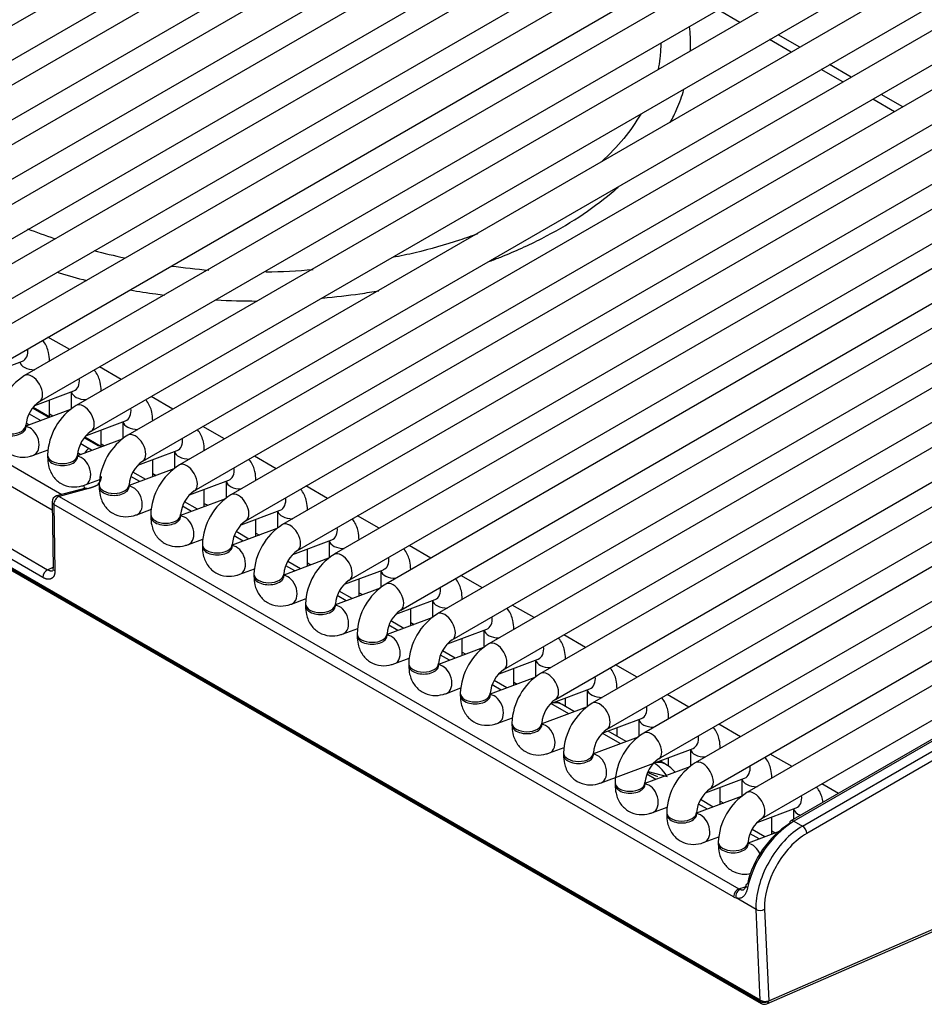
# Model space of a CAD drawing. Header units: millimetres. Extents: x 0 to 200, y 0 to 287.
# Tile 21 of 78: x 158.41 to 162.19, y 85 to 89.12. Entities that reach past the tile are written whole.
import ezdxf

# ---------------------------------------------------------------- set-up
doc = ezdxf.new("R2010")
doc.units = ezdxf.units.MM
doc.layers.add('148.255_BW4C_CTM', color=7, linetype='Continuous')
doc.layers.add('Standard', color=7, linetype='Continuous')

# ---------------------------------------------------------------- blocks, each defined once
blk = doc.blocks.new('SE3')
at = {"layer": '148.255_BW4C_CTM', "color": 7, "linetype": 'Continuous'}
for p, q in [((161.7001, 91.0085), (157.1392, 88.3753)), ((157.2017, 88.2671), (161.7626, 90.9003)), ((161.9157, 90.884), (157.3549, 88.2508)), ((157.4174, 88.1426), (161.9782, 90.7758)), ((162.1314, 90.7595), (157.5706, 88.1263)), ((157.6331, 88.0181), (162.1939, 90.6513)), ((162.3471, 90.635), (157.7862, 88.0018)), ((157.8487, 87.8935), (162.4096, 90.5267)), ((162.5627, 90.5105), (158.0019, 87.8773)), ((158.0644, 87.769), (162.6252, 90.4022)), ((162.7784, 90.386), (158.2176, 87.7528)), ((158.2801, 87.6445), (162.8409, 90.2777)), ((162.9941, 90.2615), (158.4332, 87.6283)), ((158.4957, 87.52), (163.0566, 90.1532)), ((163.2097, 90.1369), (158.6489, 87.5037)), ((158.7114, 87.3955), (163.2722, 90.0287)), ((163.4254, 90.0124), (158.8646, 87.3792)), ((158.9271, 87.271), (163.4879, 89.9042)), ((163.6411, 89.8879), (159.0802, 87.2547)), ((159.1427, 87.1464), (163.7036, 89.7797)), ((163.8567, 89.7634), (159.2959, 87.1302)), ((159.3584, 87.0219), (163.9192, 89.6551)), ((161.5084, 85.0171), (153.4828, 89.6507)), ((153.4833, 89.646), (161.509, 85.0124)), ((153.4884, 89.637), (161.514, 85.0033)), ((164.0724, 89.6389), (159.5116, 87.0057)), ((159.5741, 86.8974), (164.1349, 89.5306)), ((164.2881, 89.5144), (159.7272, 86.8812)), ((159.7897, 86.7729), (164.3506, 89.4061)), ((164.5037, 89.3898), (159.9429, 86.7566)), ((160.0054, 86.6484), (164.5662, 89.2816)), ((164.7194, 89.2653), (160.1586, 86.6321)), ((160.2211, 86.5239), (164.7819, 89.1571)), ((161.4226, 89.1051), (161.3319, 89.1575)), ((164.8822, 89.1103), (160.3742, 86.5076)), ((161.6733, 89.0009), (161.5827, 89.0532)), ((161.6382, 88.9806), (161.5476, 89.0329)), ((160.4367, 86.3994), (164.886, 88.9681)), ((161.889, 88.8763), (161.7983, 88.9287)), ((161.8539, 88.8561), (161.7632, 88.9084)), ((164.8887, 88.865), (160.5899, 86.3831)), ((162.1047, 88.7518), (162.014, 88.8042)), ((162.0696, 88.7316), (161.9789, 88.7839)), ((160.6524, 86.2748), (164.8925, 88.7228)), ((164.8952, 88.6197), (160.8056, 86.2586)), ((160.8681, 86.1503), (164.8989, 88.4775)), ((164.9016, 88.3744), (161.0212, 86.1341)), ((161.0837, 86.0258), (164.8922, 88.2246)), ((164.8962, 88.1222), (161.2369, 86.0095)), ((156.9364, 88.0857), (158.5893, 87.1314)), ((158.5489, 87.0663), (156.8968, 88.0201)), ((161.2994, 85.9013), (164.9587, 88.014)), ((156.4979, 87.99), (158.5295, 86.817)), ((165.1119, 87.9977), (161.4526, 85.885)), ((158.5097, 86.7842), (156.4781, 87.9572)), ((161.5151, 85.7768), (165.1744, 87.8895)), ((158.6218, 87.7371), (158.5311, 87.7895)), ((165.1207, 87.7785), (161.6365, 85.7669)), ((165.1332, 87.7773), (161.649, 85.7657)), ((161.6849, 85.7449), (165.1691, 87.7565)), ((165.1868, 87.7259), (161.7026, 85.7143)), ((158.2602, 87.6274), (158.4239, 87.6886)), ((158.5376, 87.6885), (158.5376, 87.6888)), ((158.8375, 87.6126), (158.7468, 87.665)), ((158.4758, 87.5029), (158.6396, 87.5641)), ((158.6283, 87.5599), (158.6283, 87.4891)), ((158.7533, 87.564), (158.7533, 87.5643)), ((158.5376, 87.4559), (158.5376, 87.526)), ((159.0531, 87.4881), (158.9625, 87.5404)), ((158.6256, 87.4872), (158.4386, 87.4173)), ((158.5352, 87.4534), (158.467, 87.4928)), ((158.5393, 87.4549), (158.4689, 87.4956)), ((158.4521, 87.4687), (158.5008, 87.4406)), ((158.5376, 87.4679), (158.5519, 87.4597)), ((158.6915, 87.3784), (158.8553, 87.4396)), ((158.8439, 87.4354), (158.8439, 87.3646)), ((158.9689, 87.4395), (158.9689, 87.4398)), ((158.4386, 87.4129), (158.4386, 87.421)), ((158.452, 87.4223), (158.4394, 87.4296)), ((158.7533, 87.331), (158.7533, 87.4015)), ((159.2688, 87.3636), (159.1781, 87.4159)), ((158.8412, 87.3627), (158.6543, 87.2928)), ((158.7411, 87.3346), (158.6827, 87.3683)), ((158.749, 87.3338), (158.6846, 87.371)), ((158.471, 87.296), (158.5318, 87.3187)), ((158.6678, 87.3442), (158.7034, 87.3236)), ((158.7533, 87.3434), (158.7676, 87.3351)), ((158.9072, 87.2539), (159.0709, 87.3151)), ((159.0596, 87.3108), (159.0596, 87.2401)), ((159.1846, 87.315), (159.1846, 87.3153)), ((158.5293, 87.2965), (158.5293, 87.2883)), ((158.6543, 87.2883), (158.6543, 87.2965)), ((158.6677, 87.2978), (158.6551, 87.3051)), ((158.9689, 87.2053), (158.9689, 87.2769)), ((159.4845, 87.2391), (159.3938, 87.2914)), ((159.0569, 87.2382), (158.8699, 87.1683)), ((158.6867, 87.1715), (158.7474, 87.1942)), ((158.9153, 87.1853), (158.8777, 87.207)), ((158.9397, 87.1944), (158.8861, 87.2253)), ((158.9689, 87.2189), (158.9832, 87.2106)), ((159.1228, 87.1294), (159.2866, 87.1906)), ((159.2753, 87.1863), (159.2753, 87.1155)), ((159.4003, 87.1904), (159.4003, 87.1908)), ((158.6894, 87.1582), (158.5669, 87.1254)), ((158.7005, 87.1565), (158.5779, 87.1236)), ((158.6833, 87.1566), (158.683, 87.1703)), ((158.7449, 87.172), (158.7449, 87.1638)), ((158.8699, 87.1638), (158.8699, 87.172)), ((159.1846, 87.0808), (159.1846, 87.1524)), ((159.7001, 87.1145), (159.6095, 87.1669)), ((158.5779, 87.1236), (161.4193, 85.4831)), ((159.2726, 87.1136), (159.0856, 87.0438)), ((158.5483, 87.1009), (158.5526, 86.8228)), ((158.5557, 87.09), (158.56, 86.8119)), ((161.397, 85.4495), (158.5557, 87.09)), ((158.9023, 87.0469), (158.9631, 87.0697)), ((159.131, 87.0607), (159.0933, 87.0825)), ((159.1554, 87.0699), (159.1018, 87.1008)), ((159.1846, 87.0944), (159.1989, 87.0861)), ((159.3385, 87.0048), (159.5023, 87.066)), ((159.4909, 87.0618), (159.4909, 86.991)), ((159.6159, 87.0659), (159.6159, 87.0662)), ((158.9606, 87.0475), (158.9606, 87.0393)), ((159.0856, 87.0393), (159.0856, 87.0475)), ((159.4003, 86.9562), (159.4003, 87.0279)), ((159.9158, 86.99), (159.8251, 87.0424)), ((159.4882, 86.9891), (159.3013, 86.9192)), ((159.118, 86.9224), (159.1788, 86.9451)), ((159.3467, 86.9362), (159.309, 86.958)), ((159.3711, 86.9453), (159.3174, 86.9763)), ((159.4003, 86.9698), (159.4146, 86.9616)), ((159.5542, 86.8803), (159.7179, 86.9415)), ((159.8316, 86.9414), (159.8316, 86.9417)), ((159.1763, 86.923), (159.1763, 86.9148)), ((159.3013, 86.9148), (159.3013, 86.923)), ((159.6159, 86.8317), (159.6159, 86.9034)), ((159.7066, 86.9373), (159.7066, 86.8665)), ((160.1315, 86.8655), (160.0408, 86.9179)), ((159.7039, 86.8646), (159.5169, 86.7947)), ((158.5295, 86.817), (158.5525, 86.8269)), ((159.3337, 86.7979), (159.3944, 86.8206)), ((159.5624, 86.8117), (159.5247, 86.8335)), ((159.5867, 86.8208), (159.5331, 86.8518)), ((159.6159, 86.8453), (159.6302, 86.8371)), ((159.7699, 86.7558), (159.9336, 86.817)), ((160.0473, 86.8169), (160.0473, 86.8172)), ((159.3919, 86.7985), (159.3919, 86.7903)), ((159.5169, 86.7903), (159.5169, 86.7985)), ((159.8316, 86.7072), (159.8316, 86.7789)), ((159.9223, 86.8128), (159.9223, 86.742)), ((160.3471, 86.741), (160.2565, 86.7933)), ((159.9196, 86.7401), (159.7326, 86.6702)), ((159.5493, 86.6734), (159.6101, 86.6961)), ((159.778, 86.6872), (159.7403, 86.7089)), ((159.8024, 86.6963), (159.7488, 86.7273)), ((159.8316, 86.7208), (159.8459, 86.7126)), ((159.9855, 86.6313), (160.1493, 86.6925)), ((160.2629, 86.6924), (160.2629, 86.6927)), ((159.6076, 86.6739), (159.6076, 86.6658)), ((159.7326, 86.6658), (159.7326, 86.6739)), ((160.0473, 86.5827), (160.0473, 86.6544)), ((160.1379, 86.6883), (160.1379, 86.6175)), ((160.5628, 86.6165), (160.4721, 86.6688)), ((160.1352, 86.6156), (159.9483, 86.5457)), ((159.765, 86.5489), (159.8258, 86.5716)), ((159.9937, 86.5627), (159.956, 86.5844)), ((160.0181, 86.5718), (159.9644, 86.6028)), ((160.0473, 86.5963), (160.0616, 86.588)), ((160.2012, 86.5068), (160.3649, 86.568)), ((160.4786, 86.5679), (160.4786, 86.5682)), ((159.8233, 86.5494), (159.8233, 86.5413)), ((159.9483, 86.5413), (159.9483, 86.5494)), ((160.2629, 86.4582), (160.2629, 86.5299)), ((160.3536, 86.5637), (160.3536, 86.493)), ((160.7785, 86.492), (160.6878, 86.5443)), ((160.3509, 86.4911), (160.1639, 86.4212)), ((159.9807, 86.4244), (160.0414, 86.4471)), ((160.2094, 86.4382), (160.1717, 86.4599)), ((160.2338, 86.4473), (160.1801, 86.4783)), ((160.2629, 86.4718), (160.2772, 86.4635)), ((160.0389, 86.4249), (160.0389, 86.4167)), ((160.1639, 86.4167), (160.1639, 86.4249)), ((160.4169, 86.3823), (160.5806, 86.4435)), ((160.4786, 86.3337), (160.4786, 86.4053)), ((160.5693, 86.4392), (160.5693, 86.3684)), ((160.6943, 86.4433), (160.6943, 86.4437)), ((160.9942, 86.3675), (160.9035, 86.4198)), ((160.5666, 86.3666), (160.3796, 86.2967)), ((160.1963, 86.2999), (160.2571, 86.3226)), ((160.425, 86.3136), (160.3873, 86.3354)), ((160.4494, 86.3228), (160.3958, 86.3537)), ((160.4786, 86.3473), (160.4929, 86.339)), ((160.2546, 86.3004), (160.2546, 86.2922)), ((160.3796, 86.2922), (160.3796, 86.3004)), ((160.6325, 86.2577), (160.7963, 86.3189)), ((160.6943, 86.2453), (160.6943, 86.2808)), ((160.7849, 86.3147), (160.7849, 86.2439)), ((160.9099, 86.3188), (160.9099, 86.3192)), ((161.2098, 86.2429), (161.1192, 86.2953)), ((160.7823, 86.242), (160.5953, 86.1721)), ((160.7078, 86.2142), (160.633, 86.2574)), ((160.7322, 86.2233), (160.6806, 86.2532)), ((160.412, 86.1753), (160.4728, 86.198)), ((161.5365, 85.0021), (164.2811, 86.1975)), ((161.5442, 85.0148), (164.2888, 86.2102)), ((160.4703, 86.1759), (160.4703, 86.1677)), ((160.5953, 86.1677), (160.5953, 86.1759)), ((160.8482, 86.1332), (161.0119, 86.1944)), ((160.9099, 86.1208), (160.9099, 86.1563)), ((161.0006, 86.1902), (161.0006, 86.1194)), ((161.1256, 86.1943), (161.1256, 86.1946)), ((161.4255, 86.1184), (161.3348, 86.1708)), ((160.9979, 86.1175), (160.8109, 86.0476)), ((160.9235, 86.0897), (160.8482, 86.1332)), ((160.9479, 86.0988), (160.8726, 86.1423)), ((160.6277, 86.0508), (160.6884, 86.0735)), ((160.6859, 86.0514), (160.6859, 86.0432)), ((160.8109, 86.0432), (160.8109, 86.0514)), ((160.8434, 85.9263), (161.2276, 86.0699)), ((161.2163, 86.0657), (161.2163, 85.9949)), ((161.3413, 86.0698), (161.3413, 86.0701)), ((161.6412, 85.9939), (161.5505, 86.0463)), ((161.2136, 85.993), (161.0266, 85.9231)), ((161.065, 86.008), (161.0638, 86.0087)), ((161.1126, 86.0038), (161.0882, 86.0178)), ((161.1256, 85.9953), (161.1256, 86.0318)), ((161.072, 85.9401), (161.0343, 85.9619)), ((161.0798, 85.9514), (161.0374, 85.9685)), ((161.0398, 85.9738), (161.1191, 85.9517)), ((160.9016, 85.9268), (160.9016, 85.9187)), ((161.0266, 85.9187), (161.0266, 85.9268)), ((161.2795, 85.8842), (161.4433, 85.9454)), ((161.4319, 85.9412), (161.4319, 85.8704)), ((161.5569, 85.9453), (161.5569, 85.9456)), ((161.8354, 85.8818), (161.7662, 85.9217)), ((161.4293, 85.8685), (161.2423, 85.7986)), ((161.3413, 85.8356), (161.3413, 85.9073)), ((161.2877, 85.8156), (161.25, 85.8373)), ((161.3121, 85.8247), (161.2584, 85.8557)), ((161.3413, 85.8492), (161.3556, 85.8409)), ((161.059, 85.8018), (161.1198, 85.8245)), ((161.1173, 85.8023), (161.1173, 85.7942)), ((161.2423, 85.7942), (161.2423, 85.8023)), ((161.4952, 85.7597), (161.6589, 85.8209)), ((161.6476, 85.8166), (161.6476, 85.7734)), ((161.5569, 85.7111), (161.5569, 85.7828)), ((161.649, 85.7657), (161.6849, 85.7449)), ((161.5869, 85.7223), (161.4579, 85.6741)), ((161.5034, 85.6911), (161.4657, 85.7128)), ((161.5278, 85.7002), (161.4741, 85.7312)), ((161.5569, 85.7247), (161.5712, 85.7164)), ((161.2747, 85.6773), (161.3354, 85.7)), ((161.3329, 85.6778), (161.3329, 85.6696)), ((161.4579, 85.6696), (161.4579, 85.6778)), ((161.4193, 85.4831), (161.4458, 85.4905)), ((161.4193, 85.4831), (161.4258, 85.48)), ((161.4908, 85.3965), (161.4071, 85.4448)), ((161.5084, 85.0171), (161.4908, 85.3965)), ((161.5261, 85.3976), (161.5439, 85.0147)), ((161.509, 85.0124), (161.5084, 85.0171)), ((161.5439, 85.0147), (161.5442, 85.0148))]:
    blk.add_line(p, q, dxfattribs=at)
for centre, radius, start, end in [((159.4059, 90.712), 2.65, 248.7422, 251.3096), ((159.4059, 90.712), 2.65, 255.0545, 257.9254), ((159.4059, 90.712), 2.65, 262.2098, 265.6281), ((159.4059, 90.712), 2.65, 270.7761, 275.0596), ((158.5695, 87.4114), 0.2561, 122.1524, 177.8476), ((158.5715, 87.4103), 0.1333, 124.6249, 175.3751), ((158.7852, 87.2869), 0.2561, 122.1524, 177.8476), ((158.7872, 87.2858), 0.1333, 124.6249, 175.3751), ((159.0009, 87.1624), 0.2561, 122.1524, 177.8476), ((158.7176, 87.2901), 0.0364, 112.9359, 157.4361), ((158.6104, 87.0818), 0.2876, 60.1079, 61.1866), ((159.0028, 87.1612), 0.1333, 124.6249, 175.3751), ((159.2165, 87.0379), 0.2561, 122.1524, 177.8476), ((159.2185, 87.0367), 0.1333, 124.6249, 175.3751), ((158.5733, 87.1012), 0.025, 105, 180.8829), ((159.4322, 86.9133), 0.2561, 122.1524, 177.8476), ((159.4342, 86.9122), 0.1333, 124.6249, 175.3751), ((159.6479, 86.7888), 0.2561, 122.1524, 177.8476), ((159.6498, 86.7877), 0.1333, 124.6249, 175.3751), ((159.8635, 86.6643), 0.2561, 122.1524, 177.8476), ((158.5478, 86.7836), 0.0381, 118.6823, 179.0077), ((159.8655, 86.6632), 0.1333, 124.6249, 175.3751), ((160.0792, 86.5398), 0.2561, 122.1524, 177.8476), ((160.0812, 86.5387), 0.1333, 124.6249, 175.3751), ((160.2949, 86.4153), 0.2561, 122.1524, 177.8476), ((160.2968, 86.4142), 0.1333, 124.6249, 175.3751), ((160.5105, 86.2908), 0.2561, 122.1524, 177.8476), ((160.5125, 86.2896), 0.1333, 124.6249, 175.3751), ((160.7262, 86.1663), 0.2561, 122.1524, 177.8476), ((160.7282, 86.1651), 0.1333, 124.6249, 175.3751), ((160.6056, 86.1233), 0.15, 60, 71.4709), ((160.9419, 86.0417), 0.2561, 122.1524, 177.8476), ((160.9438, 86.0406), 0.1333, 124.6249, 175.3751), ((161.1575, 85.9172), 0.2561, 122.1524, 177.8476), ((161.1595, 85.9161), 0.1333, 124.6249, 175.3751), ((161.0376, 85.8739), 0.15, 39.96, 60), ((161.3732, 85.7927), 0.2561, 122.1524, 177.8476), ((161.3752, 85.7916), 0.1333, 124.6249, 175.3751), ((161.5889, 85.6682), 0.2561, 122.1524, 177.8476), ((161.855, 85.4119), 0.4106, 123.0099, 167.0978), ((161.8965, 85.3868), 0.4526, 123.152, 167.1393), ((161.5908, 85.6671), 0.1333, 124.6249, 175.3751), ((161.434, 85.4493), 0.0369, 113.4628, 179.5921), ((161.5265, 85.025), 0.025, 240, 293.5365)]:
    blk.add_arc(centre, radius, start, end, dxfattribs=at)
for centre, major_axis, ratio, start_param, end_param in [((158.402, 87.7472), (0.0219, -0.0585), 0.668835, 0, 1.215633), ((158.4751, 87.6888), (-0.0625, 0), 0.57735, 0.1188, 1.579828), ((158.4645, 87.5741), (-0.0313, 0.0541), 0.57735, 3.149658, 6.283185), ((158.6177, 87.6227), (0.0219, -0.0585), 0.668835, 0, 1.215633), ((158.6908, 87.5643), (-0.0625, 0), 0.57735, 0.1188, 1.579828), ((158.6801, 87.4496), (-0.0313, 0.0541), 0.57735, 3.149658, 6.283185), ((158.8334, 87.4981), (0.0219, -0.0585), 0.668835, 0, 1.215633), ((158.9064, 87.4398), (-0.0625, 0), 0.57735, 0.1188, 1.579828), ((158.3761, 87.421), (-0.0625, 0), 0.57735, 0, 3.133528), ((158.3761, 87.4129), (-0.0625, 0), 0.57735, 0, 3.141593), ((158.4491, 87.3545), (0.0219, -0.0585), 0.668835, 0.000445, 2.870725), ((158.8958, 87.3251), (-0.0313, 0.0541), 0.57735, 3.149658, 6.283185), ((159.049, 87.3736), (0.0219, -0.0585), 0.668835, 0, 1.215633), ((158.7365, 87.3122), (-0.0125, -0.0217), 0.57735, 3.1428, 3.665191), ((159.1221, 87.3153), (-0.0625, 0), 0.57735, 0.1188, 1.579828), ((158.5918, 87.2965), (-0.0625, 0), 0.57735, 0, 3.133528), ((158.5918, 87.2883), (-0.0625, 0), 0.57735, 0, 3.141593), ((158.6648, 87.23), (0.0219, -0.0585), 0.668835, 0.000445, 2.870725), ((159.1115, 87.2006), (-0.0313, 0.0541), 0.57735, 3.149658, 6.283185), ((159.2647, 87.2491), (0.0219, -0.0585), 0.668835, 0, 1.215633), ((159.3378, 87.1908), (-0.0625, 0), 0.57735, 0.1188, 1.579828), ((158.8074, 87.172), (-0.0625, 0), 0.57735, 0, 3.133528), ((158.8074, 87.1638), (-0.0625, 0), 0.57735, 0, 3.141593), ((158.8805, 87.1055), (0.0219, -0.0585), 0.668835, 0.000445, 2.870725), ((158.5733, 87.1012), (0.0125, 0.0217), 0.57735, 0.523599, 2.408554), ((158.5733, 87.1012), (0.0065, -0.0241), 0.707107, 2.526113, 3.141593), ((159.3271, 87.0761), (-0.0313, 0.0541), 0.57735, 3.149658, 6.283185), ((159.4804, 87.1246), (0.0219, -0.0585), 0.668835, 0, 1.215633), ((158.5733, 87.1012), (0.025, 0.0004), 0.626791, 3.141593, 3.91863), ((159.5534, 87.0662), (-0.0625, 0), 0.57735, 0.1188, 1.579828), ((159.0231, 87.0475), (-0.0625, 0), 0.57735, 0, 3.133528), ((159.0231, 87.0393), (-0.0625, 0), 0.57735, 0, 3.141593), ((159.0961, 86.981), (0.0219, -0.0585), 0.668835, 0.000445, 2.870725), ((159.5428, 86.9515), (-0.0313, 0.0541), 0.57735, 3.149658, 6.283185), ((159.696, 87.0001), (0.0219, -0.0585), 0.668835, 0, 1.215633), ((159.2388, 86.923), (-0.0625, 0), 0.57735, 0, 3.133528), ((159.2388, 86.9148), (-0.0625, 0), 0.57735, 0, 3.141593), ((159.3118, 86.8565), (0.0219, -0.0585), 0.668835, 0.000445, 2.869209), ((159.7691, 86.9417), (-0.0625, 0), 0.57735, 0.1188, 1.579828), ((159.7585, 86.827), (-0.0313, 0.0541), 0.57735, 3.149658, 6.283185), ((159.9117, 86.8756), (0.0219, -0.0585), 0.668835, 0, 1.215633), ((159.4544, 86.7985), (-0.0625, 0), 0.57735, 0, 3.133528), ((159.4544, 86.7903), (-0.0625, 0), 0.57735, 0, 3.141593), ((159.5275, 86.7319), (0.0219, -0.0585), 0.668835, 0.000445, 2.870725), ((159.9848, 86.8172), (-0.0625, 0), 0.57735, 0.1188, 1.579828), ((159.9741, 86.7025), (-0.0313, 0.0541), 0.57735, 3.149658, 6.283185), ((160.1274, 86.751), (0.0219, -0.0585), 0.668835, 0, 1.215633), ((159.6701, 86.6739), (-0.0625, 0), 0.57735, 0, 3.133528), ((159.6701, 86.6658), (-0.0625, 0), 0.57735, 0, 3.141593), ((159.7431, 86.6074), (0.0219, -0.0585), 0.668835, 0.000445, 2.870725), ((160.2004, 86.6927), (-0.0625, 0), 0.57735, 0.1188, 1.579828), ((160.1898, 86.578), (-0.0313, 0.0541), 0.57735, 3.149658, 6.283185), ((160.3431, 86.6265), (0.0219, -0.0585), 0.668835, 0, 1.215633), ((159.8858, 86.5494), (-0.0625, 0), 0.57735, 0, 3.133528), ((159.8858, 86.5413), (-0.0625, 0), 0.57735, 0, 3.141593), ((159.9588, 86.4829), (0.0219, -0.0585), 0.668835, 0.000445, 2.870725), ((160.4161, 86.5682), (-0.0625, 0), 0.57735, 0.1188, 1.579828), ((160.4055, 86.4535), (-0.0313, 0.0541), 0.57735, 3.149658, 6.283185), ((160.5587, 86.502), (0.0219, -0.0585), 0.668835, 0, 1.215633), ((160.1014, 86.4249), (-0.0625, 0), 0.57735, 0, 3.133528), ((160.1014, 86.4167), (-0.0625, 0), 0.57735, 0, 3.141593), ((160.1745, 86.3584), (0.0219, -0.0585), 0.668835, 0.000445, 2.870725), ((160.6318, 86.4437), (-0.0625, 0), 0.57735, 0.1188, 1.579828), ((160.6212, 86.329), (-0.0313, 0.0541), 0.57735, 3.149658, 6.283185), ((160.7744, 86.3775), (0.0219, -0.0585), 0.668835, 0, 1.215633), ((160.3171, 86.3004), (-0.0625, 0), 0.57735, 0, 3.133528), ((160.3171, 86.2922), (-0.0625, 0), 0.57735, 0, 3.141593), ((160.3901, 86.2339), (0.0219, -0.0585), 0.668835, 0.000445, 2.870725), ((160.8474, 86.3192), (-0.0625, 0), 0.57735, 0.1188, 1.579828), ((160.6056, 86.1233), (-0.075, -0.1299), 0.57735, 3.141593, 3.665191), ((160.8368, 86.2045), (-0.0313, 0.0541), 0.57735, 3.149658, 6.283185), ((160.9901, 86.253), (0.0219, -0.0585), 0.668835, 0, 1.215633), ((160.5328, 86.1759), (-0.0625, 0), 0.57735, 0, 3.133528), ((160.5328, 86.1677), (-0.0625, 0), 0.57735, 0, 3.141593), ((160.6058, 86.1094), (0.0219, -0.0585), 0.668835, 0.000445, 2.870725), ((161.0631, 86.1946), (-0.0625, 0), 0.57735, 0.1188, 1.579828), ((161.0525, 86.0799), (-0.0313, 0.0541), 0.57735, 3.149658, 6.283185), ((161.2057, 86.1285), (0.0219, -0.0585), 0.668835, 0, 1.215633), ((160.7484, 86.0514), (-0.0625, 0), 0.57735, 0, 3.133528), ((160.7484, 86.0432), (-0.0625, 0), 0.57735, 0, 3.141593), ((160.8215, 85.9849), (0.0219, -0.0585), 0.668835, 0.000445, 2.870725), ((161.2788, 86.0701), (-0.0625, 0), 0.57735, 0.1188, 1.579828), ((161.0376, 85.8739), (-0.075, -0.1299), 0.57735, 3.141593, 3.665191), ((161.0376, 85.8739), (-0.0388, 0.1449), 0.707107, 5.120861, 5.667706), ((161.2682, 85.9554), (-0.0313, 0.0541), 0.57735, 3.149658, 6.283185), ((161.4214, 86.0039), (0.0219, -0.0585), 0.668835, 0, 1.215633), ((160.9641, 85.9268), (-0.0625, 0), 0.57735, 0, 3.133528), ((160.9641, 85.9187), (-0.0625, 0), 0.57735, 0, 3.141593), ((161.0371, 85.8603), (0.0219, -0.0585), 0.668835, 0.000445, 2.870725), ((161.4944, 85.9456), (-0.0625, 0), 0.57735, 0.1188, 1.579828), ((161.4838, 85.8309), (-0.0313, 0.0541), 0.57735, 3.149658, 6.283185), ((161.6371, 85.8794), (0.0219, -0.0585), 0.668835, 0, 1.215633), ((161.1798, 85.8023), (-0.0625, 0), 0.57735, 0, 3.133528), ((161.1798, 85.7942), (-0.0625, 0), 0.57735, 0, 3.141593), ((161.2528, 85.7358), (0.0219, -0.0585), 0.668835, 0.000445, 2.869209), ((161.7101, 85.8211), (-0.0625, 0), 0.57735, 0.1188, 1.015696), ((161.6849, 85.5204), (-0.1375, -0.2382), 0.57735, 3.926991, 5.550147), ((161.6849, 85.7245), (0.0125, -0.0217), 0.57735, 0.785398, 2.356194), ((161.7026, 85.5102), (0.125, 0.2165), 0.57735, 0.785398, 2.408554), ((161.3954, 85.6778), (-0.0625, 0), 0.57735, 0, 3.133528), ((161.3954, 85.6696), (-0.0625, 0), 0.57735, 0, 3.141593), ((161.4685, 85.6113), (0.0219, -0.0585), 0.668835, 1.575536, 2.869209), ((161.4248, 85.4561), (0.0083, 0.0236), 0.687149, 0.413232, 2.290497), ((161.3943, 85.512), (0.0387, -0.0663), 0.548038, -0.76518, -0.573101), ((161.5084, 85.4078), (0.025, 0.0012), 0.606775, 3.899404, 5.4702), ((161.5263, 85.0249), (0.0251, -0.0023), 0.503419, 3.968267, 5.539064), ((161.5265, 85.025), (-0.0248, -0.0028), 0.643408, 0.716376, 2.287173), ((161.5265, 85.025), (0.0125, 0.0217), 0.57735, 2.478368, 3.141593), ((161.5265, 85.025), (-0.01, 0.0229), 0.643408, 3.141593, 3.996013)]:
    blk.add_ellipse(centre, major_axis=major_axis, ratio=ratio, start_param=start_param, end_param=end_param, dxfattribs=at)
for points, degree, knots in [([(161.2168, 88.9855), (161.2171, 88.9906), (161.2181, 89.0246), (161.2165, 89.0586), (161.2132, 89.0874)], 3, [0.63196842, 0.63196842, 0.63196842, 0.63196842, 0.63571469, 0.65696634, 0.65696634, 0.65696634, 0.65696634]), ([(161.0924, 89.0174), (161.0926, 88.9969), (161.0907, 88.9599), (161.0848, 88.9228), (161.0814, 88.9062)], 3, [0.75341156, 0.75341156, 0.75341156, 0.75341156, 0.7663761, 0.77692056, 0.77692056, 0.77692056, 0.77692056]), ([(161.1323, 88.686), (161.1425, 88.705), (161.1645, 88.7505), (161.1814, 88.797), (161.1895, 88.8241)], 3, [0.55683707, 0.55683707, 0.55683707, 0.55683707, 0.57174037, 0.59206655, 0.59206655, 0.59206655, 0.59206655]), ([(161.009, 88.7215), (160.9889, 88.6871), (160.9412, 88.619), (160.8793, 88.5538), (160.8449, 88.5221)], 3, [0.81643883, 0.81643883, 0.81643883, 0.81643883, 0.83890253, 0.86140231, 0.86140231, 0.86140231, 0.86140231]), ([(160.3775, 88.1064), (160.393, 88.1122), (160.4687, 88.1414), (160.598, 88.2), (160.7531, 88.2897), (160.8544, 88.3644), (160.905, 88.4081), (160.9143, 88.4164)], 3, [0.3673376, 0.3673376, 0.3673376, 0.3673376, 0.3757058, 0.4083771, 0.4410927, 0.4738453, 0.4814197, 0.4814197, 0.4814197, 0.4814197]), ([(160.3263, 88.2207), (160.302, 88.2118), (160.2181, 88.1825), (160.0968, 88.1475), (160.0044, 88.1283), (159.9718, 88.1219)], 3, [0.94634992, 0.94634992, 0.94634992, 0.94634992, 0.95617647, 0.97960054, 0.99134221, 0.99134221, 0.99134221, 0.99134221]), ([(158.5689, 88.0602), (158.5719, 88.0592), (158.6123, 88.047), (158.6535, 88.0357), (158.6924, 88.0259)], 3, [0.08097387, 0.08097387, 0.08097387, 0.08097387, 0.08250345, 0.10162247, 0.10162247, 0.10162247, 0.10162247]), ([(158.875, 87.9867), (158.9102, 87.9804), (158.9577, 87.9729), (159.0056, 87.9664), (159.0177, 87.9649)], 3, [0.1310052, 0.1310052, 0.1310052, 0.1310052, 0.14768848, 0.15329551, 0.15329551, 0.15329551, 0.15329551]), ([(159.6791, 87.9526), (159.7316, 87.9573), (159.8106, 87.9664), (159.8882, 87.9787), (159.9144, 87.9832)], 3, [0.25384113, 0.25384113, 0.25384113, 0.25384113, 0.27790805, 0.29028233, 0.29028233, 0.29028233, 0.29028233]), ([(158.5376, 87.6888), (158.537, 87.7022), (158.535, 87.7294), (158.5222, 87.7593), (158.5102, 87.7746), (158.5084, 87.7767)], 3, [0, 0, 0, 0, 0.1522141, 0.3645551, 0.3998092, 0.3998092, 0.3998092, 0.3998092]), ([(158.7533, 87.5643), (158.7526, 87.5777), (158.7507, 87.6049), (158.7379, 87.6347), (158.7259, 87.65), (158.7241, 87.6521)], 3, [0, 0, 0, 0, 0.1522141, 0.3645551, 0.3998092, 0.3998092, 0.3998092, 0.3998092]), ([(158.9689, 87.4398), (158.9683, 87.4532), (158.9663, 87.4804), (158.9535, 87.5102), (158.9415, 87.5255), (158.9398, 87.5276)], 3, [0, 0, 0, 0, 0.1522141, 0.3645551, 0.3998092, 0.3998092, 0.3998092, 0.3998092]), ([(158.3136, 87.4129), (158.3142, 87.3995), (158.3162, 87.3722), (158.3339, 87.3309), (158.3691, 87.2986), (158.4127, 87.2848), (158.4487, 87.2885), (158.466, 87.2942), (158.471, 87.296)], 3, [0, 0, 0, 0, 0.152214, 0.364555, 0.554293, 0.752815, 0.939263, 1, 1, 1, 1]), ([(159.1846, 87.3153), (159.184, 87.3287), (159.182, 87.3559), (159.1692, 87.3857), (159.1572, 87.401), (159.1554, 87.4031)], 3, [0, 0, 0, 0, 0.1522141, 0.3645551, 0.3998092, 0.3998092, 0.3998092, 0.3998092]), ([(158.5293, 87.2883), (158.5299, 87.2749), (158.5318, 87.2477), (158.5496, 87.2064), (158.5848, 87.1741), (158.6284, 87.1603), (158.6644, 87.1639), (158.6817, 87.1697), (158.6867, 87.1715)], 3, [0, 0, 0, 0, 0.152214, 0.364555, 0.554293, 0.752815, 0.939263, 1, 1, 1, 1]), ([(159.4003, 87.1908), (159.3996, 87.2042), (159.3977, 87.2314), (159.3849, 87.2612), (159.3729, 87.2765), (159.3711, 87.2786)], 3, [0, 0, 0, 0, 0.1522141, 0.3645551, 0.3998092, 0.3998092, 0.3998092, 0.3998092]), ([(158.7401, 87.1748), (158.7409, 87.1756), (158.7424, 87.1772), (158.7445, 87.1797), (158.7464, 87.1822), (158.748, 87.1846), (158.7494, 87.187), (158.7506, 87.1893), (158.7516, 87.1916), (158.7523, 87.1937), (158.753, 87.1958), (158.7534, 87.1978), (158.7538, 87.1998), (158.754, 87.2016), (158.7542, 87.2034), (158.7543, 87.205), (158.7543, 87.2061), (158.7542, 87.2065)], 3, [0.2983042, 0.2983042, 0.2983042, 0.2983042, 0.3163391, 0.3355669, 0.3540656, 0.3718353, 0.388876, 0.4051879, 0.4207712, 0.4356259, 0.4497523, 0.4631505, 0.4758209, 0.4877638, 0.4989794, 0.5094682, 0.5183783, 0.5183783, 0.5183783, 0.5183783]), ([(158.7437, 87.1732), (158.7398, 87.1711), (158.7355, 87.1691), (158.7201, 87.1617), (158.7005, 87.1565)], 2, [0.8406532, 0.8406532, 0.8406532, 0.875, 0.875, 1, 1, 1]), ([(158.7449, 87.1638), (158.7456, 87.1504), (158.7475, 87.1232), (158.7653, 87.0819), (158.8004, 87.0496), (158.8441, 87.0357), (158.8801, 87.0394), (158.8974, 87.0452), (158.9023, 87.0469)], 3, [0, 0, 0, 0, 0.152214, 0.364555, 0.554293, 0.752815, 0.939263, 1, 1, 1, 1]), ([(159.6159, 87.0662), (159.6153, 87.0797), (159.6133, 87.1069), (159.6005, 87.1367), (159.5885, 87.152), (159.5868, 87.1541)], 3, [0, 0, 0, 0, 0.1522141, 0.3645551, 0.3998092, 0.3998092, 0.3998092, 0.3998092]), ([(158.9606, 87.0393), (158.9612, 87.0259), (158.9632, 86.9987), (158.9809, 86.9574), (159.0161, 86.925), (159.0597, 86.9112), (159.0957, 86.9149), (159.113, 86.9207), (159.118, 86.9224)], 3, [0, 0, 0, 0, 0.152214, 0.364555, 0.554293, 0.752815, 0.939263, 1, 1, 1, 1]), ([(159.8316, 86.9417), (159.831, 86.9551), (159.829, 86.9824), (159.8162, 87.0122), (159.8042, 87.0275), (159.8024, 87.0296)], 3, [0, 0, 0, 0, 0.1522141, 0.3645551, 0.3998092, 0.3998092, 0.3998092, 0.3998092]), ([(159.1763, 86.9148), (159.1769, 86.9014), (159.1789, 86.8742), (159.1966, 86.8329), (159.2318, 86.8005), (159.2754, 86.7867), (159.3114, 86.7904), (159.3287, 86.7962), (159.3337, 86.7979)], 3, [0, 0, 0, 0, 0.152214, 0.364555, 0.554293, 0.752815, 0.939263, 1, 1, 1, 1]), ([(160.0473, 86.8172), (160.0466, 86.8306), (160.0447, 86.8578), (160.0319, 86.8876), (160.0199, 86.9029), (160.0181, 86.9051)], 3, [0, 0, 0, 0, 0.1522141, 0.3645551, 0.3998092, 0.3998092, 0.3998092, 0.3998092]), ([(158.5295, 86.817), (158.5307, 86.8164), (158.5331, 86.8151), (158.5366, 86.8136), (158.5402, 86.8125), (158.5437, 86.8119), (158.5472, 86.8119), (158.5498, 86.8125), (158.5512, 86.813), (158.5516, 86.8132)], 3, [0, 0, 0, 0, 0.0638719, 0.1311125, 0.2017896, 0.2759613, 0.3536779, 0.4349828, 0.4688921, 0.4688921, 0.4688921, 0.4688921]), ([(158.56, 86.8119), (158.5601, 86.8004), (158.5564, 86.7921), (158.5528, 86.7838), (158.5457, 86.7799), (158.5387, 86.7761), (158.5294, 86.7772), (158.52, 86.7783), (158.5097, 86.7842)], 2, [0, 0, 0, 0.25, 0.25, 0.5, 0.5, 0.75, 0.75, 1, 1, 1]), ([(159.3919, 86.7903), (159.3926, 86.7769), (159.3945, 86.7497), (159.4123, 86.7083), (159.4474, 86.676), (159.4911, 86.6622), (159.5271, 86.6659), (159.5444, 86.6717), (159.5493, 86.6734)], 3, [0, 0, 0, 0, 0.152214, 0.364555, 0.554293, 0.752815, 0.939263, 1, 1, 1, 1]), ([(160.2629, 86.6927), (160.2623, 86.7061), (160.2603, 86.7333), (160.2475, 86.7631), (160.2356, 86.7784), (160.2338, 86.7805)], 3, [0, 0, 0, 0, 0.1522141, 0.3645551, 0.3998092, 0.3998092, 0.3998092, 0.3998092]), ([(159.6076, 86.6658), (159.6082, 86.6524), (159.6102, 86.6252), (159.6279, 86.5838), (159.6631, 86.5515), (159.7067, 86.5377), (159.7427, 86.5414), (159.76, 86.5472), (159.765, 86.5489)], 3, [0, 0, 0, 0, 0.152214, 0.364555, 0.554293, 0.752815, 0.939263, 1, 1, 1, 1]), ([(160.4786, 86.5682), (160.478, 86.5816), (160.476, 86.6088), (160.4632, 86.6386), (160.4512, 86.6539), (160.4494, 86.656)], 3, [0, 0, 0, 0, 0.1522141, 0.3645551, 0.3998092, 0.3998092, 0.3998092, 0.3998092]), ([(159.8233, 86.5413), (159.8239, 86.5278), (159.8259, 86.5006), (159.8436, 86.4593), (159.8788, 86.427), (159.9224, 86.4132), (159.9584, 86.4168), (159.9757, 86.4226), (159.9807, 86.4244)], 3, [0, 0, 0, 0, 0.152214, 0.364555, 0.554293, 0.752815, 0.939263, 1, 1, 1, 1]), ([(160.6943, 86.4437), (160.6936, 86.4571), (160.6917, 86.4843), (160.6789, 86.5141), (160.6669, 86.5294), (160.6651, 86.5315)], 3, [0, 0, 0, 0, 0.1522141, 0.3645551, 0.3998092, 0.3998092, 0.3998092, 0.3998092]), ([(160.0389, 86.4167), (160.0396, 86.4033), (160.0415, 86.3761), (160.0593, 86.3348), (160.0944, 86.3025), (160.1381, 86.2887), (160.1741, 86.2923), (160.1914, 86.2981), (160.1963, 86.2999)], 3, [0, 0, 0, 0, 0.152214, 0.364555, 0.554293, 0.752815, 0.939263, 1, 1, 1, 1]), ([(160.9099, 86.3192), (160.9093, 86.3326), (160.9073, 86.3598), (160.8945, 86.3896), (160.8826, 86.4049), (160.8808, 86.407)], 3, [0, 0, 0, 0, 0.1522141, 0.3645551, 0.3998092, 0.3998092, 0.3998092, 0.3998092]), ([(160.2546, 86.2922), (160.2552, 86.2788), (160.2572, 86.2516), (160.2749, 86.2103), (160.3101, 86.1779), (160.3538, 86.1641), (160.3897, 86.1678), (160.4071, 86.1736), (160.412, 86.1753)], 3, [0, 0, 0, 0, 0.152214, 0.364555, 0.554293, 0.752815, 0.939263, 1, 1, 1, 1]), ([(161.1256, 86.1946), (161.125, 86.208), (161.123, 86.2353), (161.1102, 86.2651), (161.0982, 86.2804), (161.0964, 86.2825)], 3, [0, 0, 0, 0, 0.1522141, 0.3645551, 0.3998092, 0.3998092, 0.3998092, 0.3998092]), ([(160.4703, 86.1677), (160.4709, 86.1543), (160.4729, 86.1271), (160.4906, 86.0858), (160.5258, 86.0534), (160.5694, 86.0396), (160.6054, 86.0433), (160.6227, 86.0491), (160.6277, 86.0508)], 3, [0, 0, 0, 0, 0.152214, 0.364555, 0.554293, 0.752815, 0.939263, 1, 1, 1, 1]), ([(161.3413, 86.0701), (161.3406, 86.0835), (161.3387, 86.1107), (161.3259, 86.1405), (161.3139, 86.1558), (161.3121, 86.158)], 3, [0, 0, 0, 0, 0.1522141, 0.3645551, 0.3998092, 0.3998092, 0.3998092, 0.3998092]), ([(160.6859, 86.0432), (160.6866, 86.0298), (160.6885, 86.0026), (160.7063, 85.9612), (160.7414, 85.9289), (160.7851, 85.9151), (160.8211, 85.9188), (160.8384, 85.9246), (160.8434, 85.9263)], 3, [0, 0, 0, 0, 0.152214, 0.364555, 0.554293, 0.752815, 0.939263, 1, 1, 1, 1]), ([(161.5569, 85.9456), (161.5563, 85.959), (161.5543, 85.9862), (161.5415, 86.016), (161.5296, 86.0313), (161.5278, 86.0334)], 3, [0, 0, 0, 0, 0.1522141, 0.3645551, 0.3998092, 0.3998092, 0.3998092, 0.3998092]), ([(160.9016, 85.9187), (160.9022, 85.9053), (160.9042, 85.8781), (160.9219, 85.8367), (160.9571, 85.8044), (161.0008, 85.7906), (161.0367, 85.7943), (161.0541, 85.8001), (161.059, 85.8018)], 3, [0, 0, 0, 0, 0.152214, 0.364555, 0.554293, 0.752815, 0.939263, 1, 1, 1, 1]), ([(161.7708, 85.8443), (161.7703, 85.8486), (161.767, 85.8688), (161.7572, 85.8915), (161.7452, 85.9068), (161.7434, 85.9089)], 3, [0.0947924, 0.0947924, 0.0947924, 0.0947924, 0.1522141, 0.3645551, 0.3998092, 0.3998092, 0.3998092, 0.3998092]), ([(161.1173, 85.7942), (161.1179, 85.7808), (161.1199, 85.7535), (161.1376, 85.7122), (161.1728, 85.6799), (161.2164, 85.6661), (161.2524, 85.6698), (161.2697, 85.6755), (161.2747, 85.6773)], 3, [0, 0, 0, 0, 0.152214, 0.364555, 0.554293, 0.752815, 0.939263, 1, 1, 1, 1]), ([(161.649, 85.7657), (161.6449, 85.7681), (161.6401, 85.7689), (161.6366, 85.767), (161.6365, 85.767), (161.6365, 85.7669)], 3, [0, 0, 0, 0, 0.5033432, 0.5033432, 0.5104567, 0.5104567, 0.5104567, 0.5104567]), ([(161.3329, 85.6696), (161.3336, 85.6562), (161.3355, 85.629), (161.3533, 85.5877), (161.3885, 85.5554), (161.4297, 85.5423), (161.4581, 85.5443), (161.4697, 85.5467)], 3, [0, 0, 0, 0, 0.1522141, 0.3645551, 0.554293, 0.7528153, 0.9076664, 0.9076664, 0.9076664, 0.9076664]), ([(161.448, 85.498), (161.447, 85.494), (161.4453, 85.4876), (161.4411, 85.4801), (161.4393, 85.4791), (161.4378, 85.4787)], 3, [0, 0, 0, 0, 0.274576, 0.5243, 1, 1, 1, 1]), ([(161.4548, 85.5036), (161.4508, 85.5023), (161.4478, 85.4999), (161.4479, 85.4936), (161.4511, 85.4901), (161.4552, 85.4875)], 3, [0, 0, 0, 0, 0.496657, 0.496657, 1, 1, 1, 1]), ([(161.4552, 85.4875), (161.4548, 85.4855), (161.4539, 85.4815), (161.4523, 85.4759), (161.4504, 85.4707), (161.4484, 85.466), (161.4462, 85.4616), (161.4437, 85.4577), (161.4409, 85.4541), (161.4373, 85.4503), (161.4327, 85.4467), (161.4269, 85.4439), (161.4208, 85.4427), (161.4142, 85.4429), (161.4095, 85.4442), (161.4071, 85.4448)], 3, [0, 0, 0, 0, 0.06488, 0.12837, 0.190818, 0.252586, 0.31405, 0.375592, 0.437593, 0.500423, 0.606723, 0.707816, 0.80563, 0.902292, 1, 1, 1, 1]), ([(161.4258, 85.48), (161.4267, 85.4797), (161.4287, 85.479), (161.4319, 85.4783), (161.4351, 85.4781), (161.4372, 85.4784), (161.438, 85.4786)], 3, [0, 0, 0, 0, 0.0581441, 0.1371772, 0.2371669, 0.3046407, 0.3046407, 0.3046407, 0.3046407])]:
    blk.add_open_spline(points, degree=degree, knots=knots, dxfattribs=at)
for points, degree in [([(159.2338, 87.9451), (159.2908, 87.9419), (159.348, 87.9403), (159.4053, 87.9403)], 3), ([(158.7034, 87.3236), (158.7101, 87.3198), (158.7163, 87.3158)], 2), ([(158.6894, 87.1582), (158.6931, 87.1591), (158.6971, 87.1583), (158.7005, 87.1565)], 3), ([(158.56, 86.8119), (158.5559, 86.8145), (158.5527, 86.8185), (158.5526, 86.8228)], 3), ([(161.6365, 85.7669), (161.6332, 85.765), (161.6315, 85.7607), (161.6313, 85.7562)], 3)]:
    blk.add_open_spline(points, degree=degree, dxfattribs=at)

msp = doc.modelspace()

# ---------------------------------------------------------------- block references
at = {"layer": 'Standard'}
msp.add_blockref('SE3', (0, 0), dxfattribs=at)

doc.saveas('drawing.dxf')
